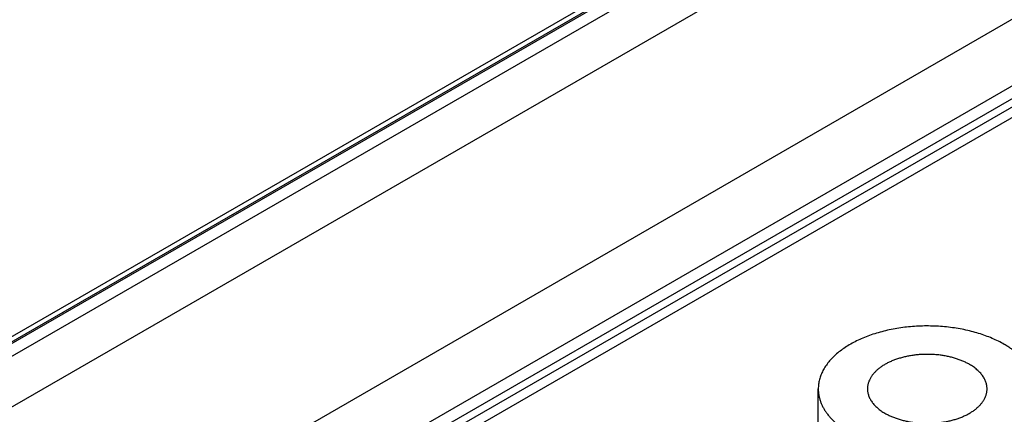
# Model space of a CAD drawing. Header units: inches. Extents: x 0 to 34, y 0 to 22.
# Tile 37 of 68: x 28.629 to 29.578, y 15.325 to 15.705. Entities that reach past the tile are written whole.
import ezdxf

# ---------------------------------------------------------------- set-up
doc = ezdxf.new("R2010")
doc.units = ezdxf.units.IN
doc.header["$LTSCALE"] = 1.87
doc.header["$MEASUREMENT"] = 0
doc.layers.get('0').update_dxf_attribs({"linetype": 'CONTINUOUS'})

msp = doc.modelspace()

# ---------------------------------------------------------------- linework, layer by layer
at = {"color": 7, "linetype": 'CONTINUOUS'}
for p, q in [((30.14178, 16.27248), (27.84937, 14.94888)), ((27.84005, 14.94862), (30.12796, 16.26962)), ((30.14424, 16.27224), (27.85183, 14.94864)), ((27.86172, 14.94222), (30.15535, 16.26653)), ((27.88293, 14.90548), (29.73262, 15.97346)), ((29.6874, 15.76465), (27.88431, 14.72357)), ((29.6874, 15.70035), (27.91215, 14.67535)), ((27.92369, 14.66989), (29.6874, 15.68823)), ((27.92717, 14.66393), (29.6874, 15.68026)), ((29.6874, 15.66997), (27.93997, 14.66103)), ((29.39841, 15.26505), (29.39841, 15.34925))]:
    msp.add_line(p, q, dxfattribs=at)
for points, knots in [([(29.57766, 15.39212), (29.57581, 15.39319), (29.57196, 15.39524), (29.56592, 15.39803), (29.55955, 15.40055), (29.55287, 15.40279), (29.54593, 15.40474), (29.53876, 15.40639), (29.5314, 15.40774), (29.52388, 15.40877), (29.51626, 15.40947), (29.50856, 15.40985), (29.50084, 15.40991), (29.49313, 15.40964), (29.48548, 15.40904), (29.47792, 15.40812), (29.47051, 15.40688), (29.46327, 15.40532), (29.45624, 15.40347), (29.44947, 15.40132), (29.44299, 15.3989), (29.43684, 15.3962), (29.43105, 15.39325), (29.42564, 15.39006), (29.42066, 15.38665), (29.41612, 15.38304), (29.41205, 15.37924), (29.40848, 15.37528), (29.40542, 15.37117), (29.40329, 15.36761), (29.40187, 15.36472), (29.40095, 15.36255), (29.40017, 15.36036), (29.39953, 15.35816), (29.39903, 15.35594), (29.39868, 15.35371), (29.39846, 15.35148), (29.39841, 15.34999), (29.39841, 15.34925)], [0, 0, 0, 0, 0.030664, 0.062385, 0.095097, 0.128718, 0.163154, 0.198301, 0.234044, 0.270264, 0.306835, 0.343627, 0.380507, 0.417343, 0.454002, 0.490353, 0.526269, 0.561628, 0.596313, 0.630217, 0.663242, 0.695301, 0.726324, 0.756253, 0.785052, 0.812705, 0.83922, 0.864633, 0.88901, 0.91245, 0.923864, 0.935096, 0.946167, 0.957102, 0.967926, 0.978665, 0.989347, 1, 1, 1, 1]), ([(29.60841, 15.34925), (29.60841, 15.35024), (29.60833, 15.35223), (29.60795, 15.35521), (29.60731, 15.35817), (29.60643, 15.36111), (29.6053, 15.36401), (29.60392, 15.36689), (29.60229, 15.36972), (29.60043, 15.37249), (29.59834, 15.37522), (29.59602, 15.37787), (29.59347, 15.38046), (29.59071, 15.38298), (29.58774, 15.38541), (29.58457, 15.38775), (29.5812, 15.39001), (29.57886, 15.39142), (29.57766, 15.39212)], [0, 0, 0, 0, 0.053898, 0.108054, 0.16272, 0.218137, 0.274529, 0.332098, 0.391024, 0.451464, 0.513547, 0.577377, 0.643036, 0.710579, 0.780043, 0.85144, 0.924766, 1, 1, 1, 1]), ([(29.54416, 15.37278), (29.54315, 15.37336), (29.54103, 15.37449), (29.53772, 15.37602), (29.53422, 15.3774), (29.53056, 15.37863), (29.52675, 15.3797), (29.52281, 15.38061), (29.51877, 15.38135), (29.51465, 15.38191), (29.51046, 15.3823), (29.50624, 15.38251), (29.502, 15.38254), (29.49777, 15.38239), (29.49357, 15.38206), (29.48942, 15.38156), (29.48535, 15.38088), (29.48138, 15.38002), (29.47752, 15.37901), (29.47381, 15.37783), (29.47025, 15.3765), (29.46688, 15.37502), (29.4637, 15.3734), (29.46073, 15.37165), (29.458, 15.36978), (29.4555, 15.36779), (29.45362, 15.36604), (29.45226, 15.36459), (29.45102, 15.36314), (29.44963, 15.36128), (29.44824, 15.35896), (29.44732, 15.35696), (29.44675, 15.35535), (29.4464, 15.35414), (29.44613, 15.35292), (29.44593, 15.3517), (29.44581, 15.35047), (29.44579, 15.34966), (29.44579, 15.34925)], [0, 0, 0, 0, 0.030664, 0.062385, 0.095097, 0.128718, 0.163155, 0.198301, 0.234045, 0.270265, 0.306836, 0.343628, 0.380508, 0.417344, 0.454003, 0.490355, 0.526271, 0.561629, 0.596315, 0.630218, 0.663243, 0.695303, 0.726326, 0.756255, 0.785054, 0.812707, 0.839222, 0.852066, 0.864641, 0.889019, 0.912459, 0.935095, 0.946167, 0.957102, 0.967926, 0.978665, 0.989347, 1, 1, 1, 1]), ([(29.56104, 15.34925), (29.56104, 15.34979), (29.561, 15.35088), (29.56079, 15.35252), (29.56044, 15.35414), (29.55995, 15.35576), (29.55933, 15.35735), (29.55857, 15.35893), (29.55768, 15.36048), (29.55666, 15.36201), (29.55551, 15.3635), (29.55379, 15.36547), (29.55184, 15.36734), (29.5497, 15.36909), (29.54734, 15.37083), (29.54546, 15.37202), (29.54416, 15.37278)], [0, 0, 0, 0, 0.053903, 0.108063, 0.162734, 0.218156, 0.274553, 0.332127, 0.391059, 0.451504, 0.513592, 0.577429, 0.710591, 0.78006, 0.851464, 1, 1, 1, 1]), ([(29.39841, 15.34925), (29.39841, 15.34825), (29.3985, 15.34626), (29.39888, 15.34329), (29.39951, 15.34033), (29.4004, 15.33739), (29.40153, 15.33448), (29.40291, 15.33161), (29.40453, 15.32878), (29.40639, 15.326), (29.40849, 15.32328), (29.41081, 15.32062), (29.41335, 15.31803), (29.41612, 15.31552), (29.41909, 15.31309), (29.42226, 15.31074), (29.42563, 15.30849), (29.42797, 15.30707), (29.42917, 15.30638)], [0, 0, 0, 0, 0.053898, 0.108054, 0.16272, 0.218137, 0.274529, 0.332098, 0.391024, 0.451464, 0.513547, 0.577377, 0.643036, 0.710579, 0.780043, 0.85144, 0.924766, 1, 1, 1, 1]), ([(29.42917, 15.30638), (29.43102, 15.30531), (29.43487, 15.30325), (29.44091, 15.30047), (29.44728, 15.29795), (29.45395, 15.29571), (29.4609, 15.29375), (29.46807, 15.2921), (29.47543, 15.29076), (29.48295, 15.28973), (29.49057, 15.28902), (29.49827, 15.28864), (29.50599, 15.28859), (29.5137, 15.28886), (29.52135, 15.28946), (29.52891, 15.29038), (29.53632, 15.29162), (29.54356, 15.29317), (29.55059, 15.29502), (29.55736, 15.29717), (29.56384, 15.2996), (29.56999, 15.30229), (29.57578, 15.30525), (29.58118, 15.30843), (29.58617, 15.31184), (29.59071, 15.31546), (29.59477, 15.31926), (29.59835, 15.32322), (29.60141, 15.32733), (29.60354, 15.33088), (29.60496, 15.33378), (29.60588, 15.33595), (29.60666, 15.33813), (29.6073, 15.34034), (29.6078, 15.34255), (29.60815, 15.34478), (29.60837, 15.34701), (29.60841, 15.3485), (29.60841, 15.34925)], [0, 0, 0, 0, 0.030664, 0.062385, 0.095097, 0.128718, 0.163154, 0.198301, 0.234044, 0.270264, 0.306835, 0.343627, 0.380507, 0.417343, 0.454002, 0.490353, 0.526269, 0.561628, 0.596313, 0.630217, 0.663242, 0.695301, 0.726324, 0.756253, 0.785052, 0.812705, 0.83922, 0.864633, 0.88901, 0.91245, 0.923864, 0.935096, 0.946167, 0.957102, 0.967926, 0.978665, 0.989347, 1, 1, 1, 1]), ([(29.44579, 15.34925), (29.44579, 15.3487), (29.44583, 15.34761), (29.44604, 15.34598), (29.44639, 15.34435), (29.44688, 15.34274), (29.4475, 15.34114), (29.44826, 15.33957), (29.44915, 15.33801), (29.45017, 15.33649), (29.45132, 15.33499), (29.45304, 15.33302), (29.45499, 15.33116), (29.45713, 15.3294), (29.45948, 15.32766), (29.46137, 15.32647), (29.46267, 15.32572)], [0, 0, 0, 0, 0.053903, 0.108063, 0.162734, 0.218156, 0.274553, 0.332127, 0.391059, 0.451504, 0.513592, 0.577429, 0.710591, 0.78006, 0.851464, 1, 1, 1, 1]), ([(29.46267, 15.32572), (29.46368, 15.32513), (29.46579, 15.324), (29.46911, 15.32248), (29.4726, 15.32109), (29.47627, 15.31986), (29.48008, 15.31879), (29.48402, 15.31788), (29.48806, 15.31715), (29.49218, 15.31658), (29.49637, 15.31619), (29.50059, 15.31598), (29.50483, 15.31595), (29.50906, 15.3161), (29.51326, 15.31643), (29.5174, 15.31694), (29.52148, 15.31762), (29.52545, 15.31847), (29.5293, 15.31949), (29.53302, 15.32067), (29.53658, 15.322), (29.53995, 15.32348), (29.54313, 15.3251), (29.5461, 15.32685), (29.54883, 15.32872), (29.55132, 15.3307), (29.5532, 15.33246), (29.55457, 15.33391), (29.55581, 15.33536), (29.5572, 15.33722), (29.55859, 15.33954), (29.55951, 15.34153), (29.56008, 15.34315), (29.56043, 15.34436), (29.5607, 15.34557), (29.5609, 15.3468), (29.56102, 15.34802), (29.56104, 15.34884), (29.56104, 15.34925)], [0, 0, 0, 0, 0.030664, 0.062385, 0.095097, 0.128718, 0.163155, 0.198301, 0.234045, 0.270265, 0.306836, 0.343628, 0.380508, 0.417344, 0.454003, 0.490355, 0.526271, 0.561629, 0.596315, 0.630218, 0.663243, 0.695303, 0.726326, 0.756255, 0.785054, 0.812707, 0.839222, 0.852066, 0.864641, 0.889019, 0.912459, 0.935095, 0.946167, 0.957102, 0.967926, 0.978665, 0.989347, 1, 1, 1, 1])]:
    msp.add_open_spline(points, degree=3, knots=knots, dxfattribs=at)

doc.saveas('drawing.dxf')
